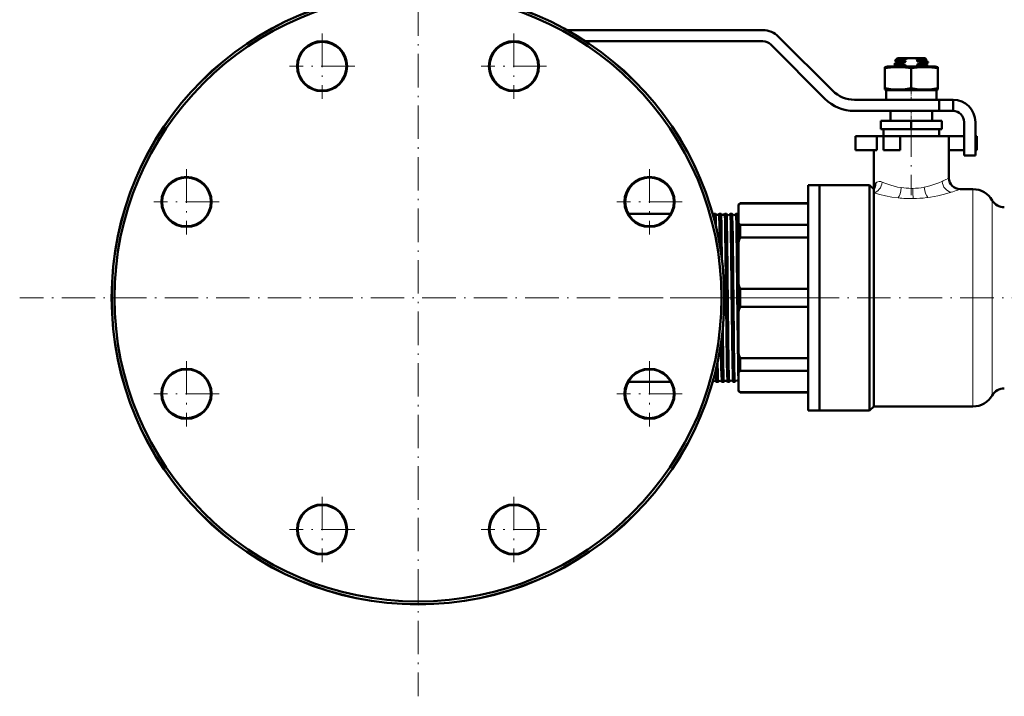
# Model space of a CAD drawing. Extents: x -2073 to 2460, y -1838 to 686.
# Tile 3 of 94: x -2073 to -1720, y -380 to -137. Entities that reach past the tile are written whole.
import ezdxf

# ---------------------------------------------------------------- set-up
doc = ezdxf.new("R2010")
doc.units = 0
doc.linetypes.add('DASHDOT', pattern=[18.5, 12, -3, 0.5, -3])

msp = doc.modelspace()

# ---------------------------------------------------------------- linework, layer by layer
at = {"color": 7, "linetype": 'DASHDOT', "lineweight": 18}
for p, q in [((-1930.41, -93.47), (-1930.41, -379.55)), ((-1964.85, -141.66), (-1964.85, -165.06)), ((-1895.97, -141.66), (-1895.97, -165.06)), ((-1953.15, -153.36), (-1976.55, -153.36)), ((-1884.27, -153.36), (-1907.67, -153.36)), ((-1753.26, -173.86), (-1753.26, -199.66)), ((-2013.56, -190.37), (-2013.56, -213.77)), ((-1847.26, -190.37), (-1847.26, -213.77)), ((-2001.86, -202.07), (-2025.26, -202.07)), ((-1835.56, -202.07), (-1858.96, -202.07)), ((-1787.37, -236.51), (-2073.45, -236.51)), ((-1857.92, -236.51), (-1821.53, -236.51)), ((-1828.17, -236.51), (-1683.18, -236.51)), ((-2013.56, -259.25), (-2013.56, -282.65)), ((-1847.26, -259.25), (-1847.26, -282.65)), ((-2001.86, -270.95), (-2025.26, -270.95)), ((-1835.56, -270.95), (-1858.96, -270.95)), ((-1964.85, -307.96), (-1964.85, -331.36)), ((-1895.97, -307.96), (-1895.97, -331.36)), ((-1953.15, -319.66), (-1976.55, -319.66)), ((-1884.27, -319.66), (-1907.67, -319.66))]:
    msp.add_line(p, q, dxfattribs=at)
at = {"color": 7, "lineweight": 50}
for p, q in [((-1876.82, -140.41), (-1806.57, -140.41)), ((-1806.57, -144.41), (-1870.2, -144.41)), ((-1800.92, -142.75), (-1781.48, -162.19)), ((-1784.31, -165.02), (-1803.74, -145.58)), ((-1758.26, -150.51), (-1759.1, -151.35)), ((-1759.09, -151.35), (-1759.1, -151.35)), ((-1758.56, -151.68), (-1759.1, -151.37)), ((-1758.56, -151.67), (-1758.56, -152.09)), ((-1754.47, -150.51), (-1758.26, -150.51)), ((-1755.4, -151.39), (-1755.4, -151.82)), ((-1754.47, -150.51), (-1752.04, -150.51)), ((-1748.26, -150.51), (-1752.04, -150.51)), ((-1751.12, -151.62), (-1751.12, -151.19)), ((-1748.82, -151.48), (-1751.12, -151.62)), ((-1749.73, -152.24), (-1749.73, -151.97)), ((-1748.26, -150.51), (-1747.89, -150.88)), ((-1747.98, -150.94), (-1747.9, -150.89)), ((-1747.98, -152.44), (-1747.27, -152.03)), ((-1747.96, -150.93), (-1747.96, -151.34)), ((-1747.27, -151.73), (-1747.96, -151.33)), ((-1747.26, -152.01), (-1747.26, -151.75)), ((-1762.76, -153.65), (-1761.86, -153.41)), ((-1762.76, -154.05), (-1762.76, -153.65)), ((-1762.76, -154.05), (-1762.76, -161.28)), ((-1753.26, -153.41), (-1761.86, -153.41)), ((-1759.26, -152.76), (-1759.26, -152.5)), ((-1759.25, -152.48), (-1758.54, -152.07)), ((-1758.56, -153.18), (-1759.24, -152.78)), ((-1758.56, -153.17), (-1758.56, -153.41)), ((-1755.4, -153.32), (-1757.27, -153.41)), ((-1756.79, -152.27), (-1756.79, -152.54)), ((-1755.4, -152.89), (-1755.4, -153.32)), ((-1744.66, -153.41), (-1753.26, -153.41)), ((-1753.26, -154.05), (-1753.26, -161.28)), ((-1751.12, -153.12), (-1751.12, -152.69)), ((-1747.96, -152.43), (-1747.96, -152.84)), ((-1747.27, -153.23), (-1747.96, -152.83)), ((-1747.26, -153.41), (-1747.26, -153.25)), ((-1744.66, -153.41), (-1743.76, -153.65)), ((-1743.76, -153.65), (-1743.76, -154.05)), ((-1743.76, -154.05), (-1743.76, -161.28)), ((-1762.76, -161.28), (-1762.76, -161.67)), ((-1761.86, -161.91), (-1762.76, -161.67)), ((-1753.26, -161.91), (-1762.26, -161.91)), ((-1762.26, -161.91), (-1762.26, -165.41)), ((-1744.26, -161.91), (-1753.26, -161.91)), ((-1743.76, -161.67), (-1744.66, -161.91)), ((-1744.26, -161.91), (-1744.26, -165.41)), ((-1743.76, -161.67), (-1743.76, -161.28)), ((-1773.7, -165.41), (-1743.26, -165.41)), ((-1738.26, -165.41), (-1743.26, -165.41)), ((-1743.26, -169.41), (-1743.26, -165.41)), ((-1738.26, -169.41), (-1738.26, -165.41)), ((-1743.26, -169.41), (-1773.7, -169.41)), ((-1760.76, -169.41), (-1760.76, -173.01)), ((-1758.98, -169.41), (-1753.26, -169.41)), ((-1753.26, -169.41), (-1747.54, -169.41)), ((-1745.76, -169.41), (-1745.76, -173.01)), ((-1738.26, -169.41), (-1743.26, -169.41)), ((-1753.26, -173.01), (-1764.26, -173.01)), ((-1764.26, -176.01), (-1764.26, -173.01)), ((-1753.26, -176.01), (-1753.26, -173.01)), ((-1742.26, -173.01), (-1753.26, -173.01)), ((-1742.26, -176.01), (-1742.26, -173.01)), ((-1753.26, -176.01), (-1764.26, -176.01)), ((-1763.26, -178.51), (-1763.26, -176.01)), ((-1742.26, -176.01), (-1753.26, -176.01)), ((-1743.26, -176.01), (-1743.26, -178.51)), ((-1734.26, -185.41), (-1734.26, -173.41)), ((-1730.26, -173.41), (-1730.26, -185.41)), ((-1773.26, -178.51), (-1765.59, -178.51)), ((-1773.26, -183.51), (-1773.26, -178.51)), ((-1763.26, -178.51), (-1765.59, -178.51)), ((-1765.59, -183.51), (-1765.59, -178.51)), ((-1763.26, -178.51), (-1757.26, -178.51)), ((-1763.26, -183.51), (-1763.26, -178.51)), ((-1753.26, -178.51), (-1757.26, -178.51)), ((-1757.26, -183.51), (-1757.26, -178.51)), ((-1739.76, -178.51), (-1753.26, -178.51)), ((-1739.76, -178.51), (-1734.26, -178.51)), ((-1739.76, -178.51), (-1739.76, -193.51)), ((-1730.26, -178.51), (-1729.76, -178.51)), ((-1729.76, -183.51), (-1729.76, -178.51)), ((-1773.26, -183.51), (-1765.59, -183.51)), ((-1766.76, -183.51), (-1766.76, -197.51)), ((-1763.26, -183.51), (-1757.26, -183.51)), ((-1739.76, -183.51), (-1734.26, -183.51)), ((-1730.26, -183.51), (-1729.76, -183.51)), ((-1730.26, -185.41), (-1734.26, -185.41)), ((-1790.26, -236.51), (-1790.26, -196.01)), ((-1790.26, -196.01), (-1786.26, -196.01)), ((-1786.26, -196.01), (-1786.26, -236.51)), ((-1786.26, -236.51), (-1786.26, -196.01)), ((-1786.26, -196.01), (-1768.26, -196.01)), ((-1768.26, -236.51), (-1768.26, -196.01)), ((-1768.26, -196.01), (-1766.76, -197.51)), ((-1766.76, -197.89), (-1766.76, -197.51)), ((-1766.76, -198.84), (-1766.76, -197.89)), ((-1735.76, -197.51), (-1731.12, -197.51)), ((-1766.76, -275.51), (-1766.76, -198.84)), ((-1815.26, -203.01), (-1814.76, -202.51)), ((-1815.26, -203.01), (-1815.26, -203.38)), ((-1815.26, -203.38), (-1815.26, -209.59)), ((-1814.76, -202.66), (-1814.76, -202.51)), ((-1790.26, -202.51), (-1814.76, -202.51)), ((-1790.26, -202.66), (-1814.76, -202.66)), ((-1854.89, -206.36), (-1839.63, -206.36)), ((-1824.32, -206.37), (-1824.32, -206.36)), ((-1824.32, -206.36), (-1823.58, -206.36)), ((-1823.58, -206.36), (-1823.58, -206.37)), ((-1822.3, -206.37), (-1822.3, -206.36)), ((-1822.3, -206.36), (-1821.6, -206.36)), ((-1820.28, -206.36), (-1819.62, -206.36)), ((-1818.26, -206.36), (-1817.63, -206.36)), ((-1816.24, -206.36), (-1815.65, -206.36)), ((-1823.42, -210.05), (-1823.41, -210.86)), ((-1815.26, -209.59), (-1815.26, -216.57)), ((-1814.76, -210.31), (-1790.26, -210.31)), ((-1814.76, -214.85), (-1814.76, -210.31)), ((-1790.26, -214.85), (-1814.76, -214.85)), ((-1815.26, -216.57), (-1815.26, -231.58)), ((-1815.26, -231.58), (-1815.26, -236.51)), ((-1814.76, -233.3), (-1790.26, -233.3)), ((-1814.76, -236.51), (-1814.76, -233.3)), ((-1815.26, -236.51), (-1815.26, -241.44)), ((-1814.76, -239.72), (-1814.76, -236.51)), ((-1790.26, -277.01), (-1790.26, -236.51)), ((-1786.26, -236.51), (-1786.26, -277.01)), ((-1786.26, -277.01), (-1786.26, -236.51)), ((-1768.26, -277.01), (-1768.26, -236.51)), ((-1790.26, -239.72), (-1814.76, -239.72)), ((-1815.26, -241.44), (-1815.26, -256.45)), ((-1815.26, -256.45), (-1815.26, -263.43)), ((-1814.76, -262.72), (-1814.76, -258.18)), ((-1814.76, -258.18), (-1790.26, -258.18)), ((-1815.26, -263.43), (-1815.26, -269.65)), ((-1790.26, -262.72), (-1814.76, -262.72)), ((-1854.89, -266.66), (-1839.63, -266.66)), ((-1824.59, -266.66), (-1824.57, -266.66)), ((-1824.57, -266.66), (-1824.57, -266.66)), ((-1823.31, -266.66), (-1823.31, -266.66)), ((-1823.31, -266.66), (-1822.59, -266.66)), ((-1822.59, -266.66), (-1822.59, -266.66)), ((-1821.29, -266.66), (-1821.29, -266.66)), ((-1821.29, -266.66), (-1820.61, -266.66)), ((-1819.27, -266.66), (-1818.63, -266.66)), ((-1817.25, -266.66), (-1816.64, -266.66)), ((-1815.26, -269.65), (-1815.26, -270.01)), ((-1815.26, -270.01), (-1814.76, -270.51)), ((-1814.76, -270.51), (-1814.76, -270.36)), ((-1814.76, -270.36), (-1790.26, -270.36)), ((-1790.26, -270.51), (-1814.76, -270.51)), ((-1766.76, -275.51), (-1768.26, -277.01)), ((-1731.12, -275.51), (-1766.76, -275.51)), ((-1790.26, -277.01), (-1786.26, -277.01)), ((-1768.26, -277.01), (-1786.26, -277.01))]:
    msp.add_line(p, q, dxfattribs=at)
at = {"color": 7, "linetype": 'DASHDOT', "lineweight": 18, "ltscale": 0.019064}
msp.add_line((-1753.26, -153.35), (-1753.26, -154.11), dxfattribs=at)
at = {"color": 7, "linetype": 'DASHDOT', "lineweight": 18, "ltscale": 0.124063}
msp.add_line((-1753.26, -165.83), (-1753.26, -160.86), dxfattribs=at)
at = {"color": 7, "linetype": 'DASHDOT', "lineweight": 18, "ltscale": 0.108015}
msp.add_line((-1753.26, -169.05), (-1753.26, -173.37), dxfattribs=at)
at = {"color": 7, "lineweight": 18}
for p, q in [((-1766.04, -195.33), (-1766.01, -195.3)), ((-1756.9, -196.95), (-1756.87, -196.96)), ((-1748.67, -196.79), (-1748.65, -196.78)), ((-1742.24, -194.72), (-1742.23, -194.71)), ((-1735.76, -197.51), (-1736.6, -197.81)), ((-1731.12, -197.51), (-1731.12, -236.51)), ((-1757.94, -200.64), (-1758.02, -200.63)), ((-1747.3, -200.48), (-1747.74, -200.54)), ((-1739.16, -198.66), (-1739.25, -198.69)), ((-1738.96, -198.6), (-1739.16, -198.66)), ((-1724.19, -201.51), (-1724.19, -236.51)), ((-1731.12, -236.51), (-1731.12, -275.51)), ((-1724.19, -236.51), (-1724.19, -271.51))]:
    msp.add_line(p, q, dxfattribs=at)
at = {"color": 7, "linetype": 'DASHDOT', "lineweight": 18, "ltscale": 0.03056}
msp.add_line((-1823.71, -236.51), (-1822.48, -236.51), dxfattribs=at)
at = {"color": 7, "linetype": 'DASHDOT', "lineweight": 18, "ltscale": 0.045969}
msp.add_line((-1822.29, -236.51), (-1820.45, -236.51), dxfattribs=at)
at = {"color": 7, "linetype": 'DASHDOT', "lineweight": 18, "ltscale": 0.044919}
msp.add_line((-1820.27, -236.51), (-1818.47, -236.51), dxfattribs=at)
at = {"color": 7, "linetype": 'DASHDOT', "lineweight": 18, "ltscale": 0.044009}
msp.add_line((-1818.25, -236.51), (-1816.49, -236.51), dxfattribs=at)
at = {"color": 7, "lineweight": 50}
for points in [[(-1756.23, -151.2), (-1758.14, -151.26), (-1758.75, -151.3), (-1759.03, -151.33), (-1759.09, -151.35)], [(-1758.56, -151.67), (-1758.56, -151.66), (-1758.55, -151.65), (-1758.54, -151.65), (-1758.5, -151.63), (-1758.09, -151.57), (-1756.66, -151.46), (-1755.4, -151.39)], [(-1757.7, -151.95), (-1758.4, -152.03), (-1758.51, -152.06), (-1758.54, -152.07)], [(-1755.4, -151.82), (-1757.53, -151.94), (-1757.7, -151.95)], [(-1754.47, -150.51), (-1755.37, -150.8), (-1756.23, -151.2)], [(-1751.12, -151.19), (-1749.46, -151.1), (-1748.29, -151)], [(-1748.12, -150.93), (-1748.94, -150.98), (-1750.6, -151.04)], [(-1749.73, -151.97), (-1748.01, -151.86), (-1747.48, -151.81), (-1747.28, -151.77), (-1747.27, -151.76), (-1747.26, -151.75), (-1747.26, -151.75), (-1747.26, -151.75)], [(-1747.27, -152.03), (-1747.31, -152.04), (-1747.44, -152.07), (-1748.28, -152.16), (-1749.73, -152.24)], [(-1747.96, -151.34), (-1747.96, -151.35), (-1747.97, -151.35), (-1747.98, -151.36), (-1748.04, -151.38), (-1748.62, -151.46), (-1748.82, -151.48)], [(-1748.29, -151), (-1748.04, -150.96), (-1747.98, -150.94)], [(-1753.26, -154.05), (-1755.33, -153.78), (-1757.14, -153.67), (-1758.88, -153.67), (-1760.69, -153.78), (-1762.76, -154.05)], [(-1756.79, -152.54), (-1758.5, -152.64), (-1759.03, -152.69), (-1759.23, -152.74), (-1759.25, -152.75), (-1759.26, -152.75), (-1759.26, -152.76)], [(-1759.25, -152.48), (-1759.21, -152.47), (-1759.08, -152.44), (-1758.24, -152.36), (-1756.79, -152.27)], [(-1758.56, -153.17), (-1758.56, -153.16), (-1758.55, -153.15), (-1758.53, -153.14), (-1758.48, -153.12), (-1758.34, -153.1), (-1757.88, -153.05), (-1756.14, -152.93), (-1755.4, -152.89)], [(-1743.76, -154.05), (-1745.83, -153.78), (-1747.64, -153.67), (-1749.38, -153.67), (-1751.19, -153.78), (-1753.26, -154.05)], [(-1747.96, -152.84), (-1747.96, -152.84), (-1747.96, -152.85), (-1747.97, -152.85), (-1747.99, -152.86), (-1748.2, -152.9), (-1748.61, -152.95), (-1749.85, -153.04), (-1751.12, -153.12)], [(-1748.82, -152.55), (-1748.22, -152.49), (-1748.04, -152.46), (-1747.98, -152.44)], [(-1748.7, -153.41), (-1747.59, -153.32), (-1747.31, -153.28), (-1747.28, -153.26), (-1747.27, -153.26), (-1747.26, -153.25), (-1747.26, -153.25)], [(-1753.26, -161.28), (-1755.33, -161.54), (-1757.14, -161.66), (-1758.88, -161.66), (-1760.69, -161.54), (-1762.76, -161.28)], [(-1743.76, -161.28), (-1745.83, -161.54), (-1747.64, -161.66), (-1749.38, -161.66), (-1751.19, -161.54), (-1753.26, -161.28)], [(-1766.76, -197.51), (-1766.74, -197.09), (-1766.68, -196.68), (-1766.55, -196.17), (-1766.33, -195.71), (-1766.04, -195.33)], [(-1824.32, -206.36), (-1824.32, -206.36), (-1824.32, -206.36), (-1824.31, -206.37), (-1824.31, -206.38), (-1824.29, -206.51), (-1824.22, -207.67)], [(-1823.58, -206.37), (-1823.57, -206.38), (-1823.56, -206.44), (-1823.52, -206.85), (-1823.49, -207.61), (-1823.42, -210.05)], [(-1822.3, -206.36), (-1822.29, -206.36), (-1822.29, -206.36), (-1822.29, -206.37), (-1822.29, -206.38), (-1822.28, -206.41), (-1822.24, -206.79), (-1822.21, -207.55), (-1822.14, -210.05)], [(-1821.6, -206.37), (-1821.59, -206.39), (-1821.58, -206.47), (-1821.53, -207.03), (-1821.44, -210.05)], [(-1820.28, -206.36), (-1820.27, -206.36), (-1820.27, -206.36), (-1820.27, -206.37), (-1820.27, -206.38), (-1820.26, -206.41), (-1820.22, -206.78), (-1820.14, -208.95), (-1820.12, -210.05)], [(-1819.61, -206.37), (-1819.6, -206.4), (-1819.59, -206.52), (-1819.54, -207.38), (-1819.46, -210.05)], [(-1818.26, -206.36), (-1818.26, -206.36), (-1818.25, -206.36), (-1818.25, -206.37), (-1818.23, -206.46), (-1818.18, -207.2), (-1818.1, -210.05)], [(-1817.63, -206.37), (-1817.62, -206.4), (-1817.6, -206.53), (-1817.55, -207.39), (-1817.48, -210.05)], [(-1816.24, -206.36), (-1816.24, -206.36), (-1816.24, -206.36), (-1816.24, -206.37), (-1816.23, -206.38), (-1816.22, -206.48), (-1816.16, -207.44), (-1816.08, -210.05)], [(-1815.64, -206.38), (-1815.62, -206.47), (-1815.59, -206.9), (-1815.55, -207.66), (-1815.49, -210.05)], [(-1821.44, -210.05), (-1821.38, -213.55), (-1821.26, -222.61)], [(-1820.12, -210.05), (-1820.06, -213.03), (-1819.95, -220.65), (-1819.74, -239.4), (-1819.64, -249.03), (-1819.49, -259.75), (-1819.41, -263.85), (-1819.32, -266.27), (-1819.29, -266.59), (-1819.28, -266.64), (-1819.27, -266.65)], [(-1819.46, -210.05), (-1819.37, -214.93), (-1819.21, -227.93), (-1818.97, -250.47), (-1818.85, -259.65), (-1818.73, -265.19), (-1818.66, -266.49), (-1818.64, -266.64), (-1818.63, -266.66), (-1818.63, -266.66), (-1818.63, -266.66), (-1818.63, -266.66)], [(-1818.1, -210.05), (-1818.04, -213.02), (-1817.93, -220.64), (-1817.79, -232.86), (-1817.6, -250.64), (-1817.46, -260.47), (-1817.39, -263.77), (-1817.3, -266.25), (-1817.27, -266.58), (-1817.26, -266.65)], [(-1817.48, -210.05), (-1817.39, -214.93), (-1817.23, -227.93), (-1816.99, -250.48), (-1816.82, -262), (-1816.76, -264.45), (-1816.71, -265.96), (-1816.68, -266.41), (-1816.65, -266.63), (-1816.65, -266.65), (-1816.65, -266.66), (-1816.64, -266.66), (-1816.64, -266.66)], [(-1816.08, -210.05), (-1816.03, -213.02), (-1815.92, -220.64), (-1815.76, -234.37), (-1815.56, -252.79), (-1815.44, -260.62), (-1815.38, -263.58), (-1815.32, -265.76), (-1815.26, -266.59)], [(-1815.49, -210.05), (-1815.41, -214.52), (-1815.26, -226.36)], [(-1820.98, -248.05), (-1820.83, -259.56), (-1820.73, -264.63), (-1820.65, -266.43), (-1820.62, -266.64), (-1820.62, -266.65), (-1820.61, -266.66), (-1820.61, -266.66), (-1820.61, -266.66)], [(-1821.61, -252.92), (-1821.48, -261.6), (-1821.43, -263.9), (-1821.34, -266.28), (-1821.31, -266.6), (-1821.3, -266.64), (-1821.29, -266.66)], [(-1822.81, -259.54), (-1822.73, -264), (-1822.68, -265.5), (-1822.62, -266.53), (-1822.6, -266.65), (-1822.6, -266.66), (-1822.59, -266.66), (-1822.59, -266.66), (-1822.59, -266.66)], [(-1823.48, -262.46), (-1823.45, -263.89), (-1823.36, -266.29), (-1823.33, -266.6), (-1823.32, -266.65), (-1823.31, -266.66)]]:
    msp.add_lwpolyline(points, dxfattribs=at)
at = {"color": 7, "lineweight": 18}
for points in [[(-1766.01, -195.3), (-1765.67, -195.03), (-1765.26, -194.84), (-1764.79, -194.76), (-1764.26, -194.8), (-1763.67, -194.98)], [(-1763.67, -194.98), (-1762.72, -195.37), (-1761.68, -195.75), (-1760.57, -196.11), (-1759.39, -196.44), (-1758.17, -196.72), (-1756.9, -196.95)], [(-1748.65, -196.78), (-1747.42, -196.51), (-1746.25, -196.2), (-1744.78, -195.72), (-1743.43, -195.22), (-1742.24, -194.72)], [(-1758.02, -200.63), (-1760.29, -200.32), (-1762.47, -199.92), (-1764.51, -199.46), (-1766.76, -198.84)], [(-1739.25, -198.69), (-1741.37, -199.29), (-1743.76, -199.86), (-1746.34, -200.34), (-1747.3, -200.48)]]:
    msp.add_lwpolyline(points, dxfattribs=at)
at = {"color": 7, "lineweight": 50}
for centre, radius in [((-1930.41, -236.51), 110.03), ((-1930.41, -236.51), 110), ((-1930.41, -236.51), 109), ((-1964.85, -153.36), 9), ((-1964.85, -153.36), 8.75), ((-1895.97, -153.36), 9), ((-1895.97, -153.36), 8.75), ((-2013.56, -202.07), 9), ((-2013.56, -202.07), 8.75), ((-1847.26, -202.07), 9), ((-1847.26, -202.07), 8.75), ((-2013.56, -270.95), 9), ((-2013.56, -270.95), 8.75), ((-1847.26, -270.95), 9), ((-1847.26, -270.95), 8.75), ((-1964.85, -319.66), 9), ((-1964.85, -319.66), 8.75), ((-1895.97, -319.66), 9), ((-1895.97, -319.66), 8.75)]:
    msp.add_circle(centre, radius, dxfattribs=at)
for centre, radius, start, end in [((-1806.57, -148.41), 8, 45, 90), ((-1806.57, -148.41), 4, 45, 90), ((-1759.1, -151.36), 0.00656, 140.3665, 268.8407), ((-1750.78, -168.27), 17.08, 105.6584, 110.5823), ((-1753.01, -139.18), 12.44, 255.0265, 258.9526), ((-1753.84, -157.61), 7.32, 63.742, 75.7632), ((-1754.86, -137.48), 14.21, 285.2334, 287.4077), ((-1753.57, -164.31), 12.93, 72.6833, 79.0623), ((-1747.9, -150.88), 0.00746, 281.1533, 42.9869), ((-1747.28, -151.75), 0.0203, 12.7377, 70.0937), ((-1747.28, -152.01), 0.0248, 289.6359, 347.6398), ((-1895.97, -153.36), 8.75, 179.993, 185.625), ((-1759.24, -152.5), 0.0203, 109.9063, 167.2623), ((-1759.23, -152.76), 0.0248, 192.3602, 250.3641), ((-1752.77, -139.62), 13.53, 252.6988, 258.7974), ((-1751.6, -167.06), 14.26, 105.4382, 106.8202), ((-1755.41, -137.12), 16.15, 285.411, 290.6156), ((-1753.44, -94.75), 57.99, 272.2954, 274.5745), ((-1753.51, -165.51), 12.62, 73.4657, 79.1169), ((-1747.28, -153.25), 0.0203, 12.7377, 70.0937), ((-1773.7, -154.41), 11, 225, 270), ((-1773.7, -154.41), 15, 225, 270), ((-1738.26, -173.41), 8, 0, 90), ((-1738.26, -173.41), 4, 0, 90), ((-1735.76, -193.51), 4, 180, 270), ((-1731.12, -205.51), 8, 30, 90), ((-1719.86, -199.01), 5, 210, 270), ((-1807.07, -208.59), 9.71, 142.3802, 147.5228), ((-1824.94, -205.95), 0.741, 303.4088, 325.6887), ((-1822.94, -205.98), 0.743, 211.2126, 262.7542), ((-1822.94, -205.98), 0.745, 262.6317, 328.728), ((-1821.6, -206.37), 0.00891, 16.9871, 73.8875), ((-1820.94, -206.02), 0.743, 208.2131, 262.7678), ((-1820.94, -206.02), 0.744, 262.6154, 331.7305), ((-1820.27, -206.37), 0.00911, 105.4691, 162.9508), ((-1819.62, -206.37), 0.0108, 12.8024, 70.3109), ((-1818.94, -206.05), 0.742, 205.3227, 262.7881), ((-1818.94, -206.05), 0.744, 262.5953, 334.6043), ((-1818.26, -206.37), 0.0111, 109.5338, 167.286), ((-1817.64, -206.37), 0.0135, 8.9772, 65.9234), ((-1816.94, -206.09), 0.741, 202.5432, 262.818), ((-1816.94, -206.09), 0.743, 262.5635, 337.3872), ((-1816.24, -206.37), 0.0138, 113.7798, 170.9483), ((-1815.66, -206.38), 0.0179, 5.4903, 60.751), ((-1814.95, -206.13), 0.735, 199.7617, 244.7998), ((-2774.76, -229.6), 952.83, 0.72032, 1.17556), ((-1807.07, -204.38), 9.71, 212.4772, 217.6198), ((-1781.35, -225.48), 35.06, 162.3376, 165.2677), ((-1781.35, -222.66), 35.06, 194.7323, 197.6624), ((-1781.35, -250.36), 35.06, 162.3376, 165.2677), ((-1781.35, -247.54), 35.06, 194.7323, 197.6624), ((-1807.07, -268.64), 9.71, 142.3802, 147.5228), ((-1824.56, -266.64), 0.0248, 182.3948, 234.9275), ((-1823.94, -267.06), 0.744, 90.9685, 147.206), ((-1823.94, -267.06), 0.744, 32.8007, 91.0745), ((-1821.94, -267.03), 0.744, 90.9512, 150.2762), ((-1821.94, -267.03), 0.744, 29.7397, 91.0904), ((-1820.61, -266.65), 0.00976, 287.7187, 345.2405), ((-1819.94, -266.99), 0.743, 90.9341, 153.2184), ((-1819.94, -266.99), 0.743, 26.8099, 91.1096), ((-1819.26, -266.65), 0.0102, 194.5436, 252.0967), ((-1818.63, -266.65), 0.012, 291.8014, 349.2066), ((-1817.94, -266.95), 0.742, 90.9092, 156.0522), ((-1817.94, -266.95), 0.742, 23.9591, 91.1386), ((-1817.25, -266.65), 0.0123, 190.914, 248.4272), ((-1816.65, -266.65), 0.0155, 296.5296, 352.8801), ((-1815.94, -266.92), 0.742, 90.881, 158.7572), ((-1815.94, -266.92), 0.743, 23.8469, 91.1327), ((-1807.07, -264.43), 9.71, 212.4772, 217.6198), ((-1731.12, -267.51), 8, 270, 330), ((-1719.86, -274.01), 5, 90, 150), ((-1964.85, -319.66), 8.75, 179.9931, 185.625)]:
    msp.add_arc(centre, radius, start, end, dxfattribs=at)
at = {"color": 7, "lineweight": 18}
for centre, radius, start, end in [((-1758.76, -157.11), 41.08, 293.7338, 296.5625), ((-1746.54, -181.5), 13.79, 296.4688, 299.4664), ((-1753.35, -173.51), 23.7, 261.4591, 270.2163), ((-1753.3, -171.9), 25.32, 270.0945, 271.2796), ((-1753.23, -172.87), 24.35, 271.1731, 280.8142), ((-1758.31, -137), 64.57, 287.4314, 289.6428), ((-1753.27, -157.04), 43.85, 263.8852, 270.8991), ((-1753.27, -156.73), 44.15, 270.8943, 277.1995)]:
    msp.add_arc(centre, radius, start, end, dxfattribs=at)
at = {"color": 7, "lineweight": 50}
msp.add_ellipse((-1748.65, -150.89), major_axis=(0.755, 0.011), ratio=0.079272, start_param=5.478123, end_param=6.154285, dxfattribs=at)
at = {"color": 7, "lineweight": 18}
for centre, major_axis, ratio, start_param, end_param in [((-1766.76, -194.98), (-1.24, -3.8), 0.75544, 0.406325, 1.811582), ((-1769.79, -195.3), (2.44, -3.17), 0.915708, 0.226759, 0.957181), ((-1757.94, -196.96), (-0.47, -3.97), 0.265683, 0.418922, 1.602217), ((-1752.58, -197.23), (0.07, -4), 0.03881, 4.711718, 5.864044), ((-1747.3, -196.79), (0.59, -3.96), 0.336901, 4.661939, 5.86461), ((-1738.96, -194.71), (1.29, -3.78), 0.801424, 4.444869, 5.879837)]:
    msp.add_ellipse(centre, major_axis=major_axis, ratio=ratio, start_param=start_param, end_param=end_param, dxfattribs=at)

doc.saveas('drawing.dxf')
